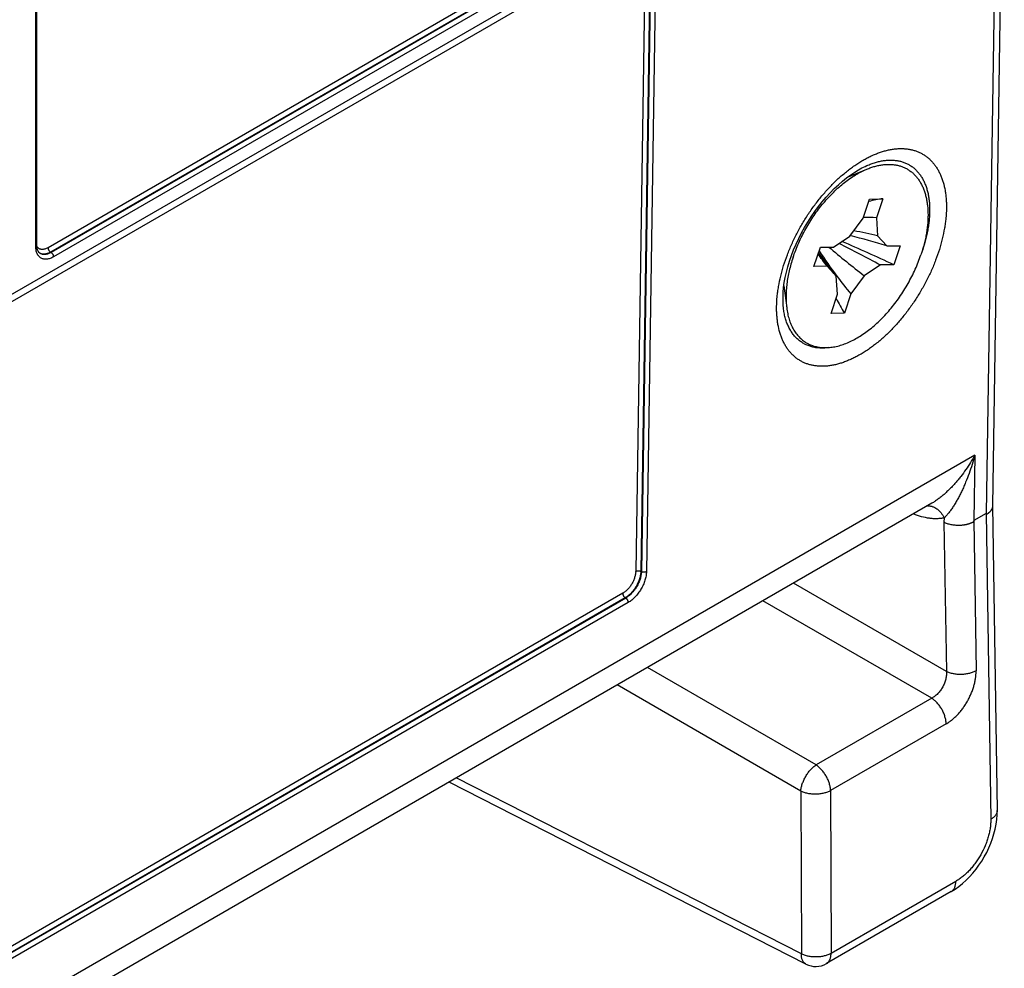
# Model space of a CAD drawing. Header units: inches. Extents: x 0 to 34, y 0 to 22.
# Tile 54 of 103: x 12.2 to 13.6, y 14.3 to 15.7. Entities that reach past the tile are written whole.
import ezdxf

# ---------------------------------------------------------------- set-up
doc = ezdxf.new("R2010")
doc.units = ezdxf.units.IN
doc.header["$LTSCALE"] = 1.87
doc.header["$MEASUREMENT"] = 0
doc.layers.get('0').update_dxf_attribs({"linetype": 'CONTINUOUS'})

msp = doc.modelspace()

# ---------------------------------------------------------------- linework, layer by layer
at = {"color": 7, "linetype": 'CONTINUOUS'}
for p, q in [((13.607, 16.0641), (13.5907, 14.9841)), ((13.5983, 16.0591), (13.5819, 14.9736)), ((12.2613, 15.3444), (12.2613, 15.9323)), ((12.2628, 15.3464), (12.2628, 15.9344)), ((12.0579, 15.1799), (13.2886, 15.8904)), ((12.0517, 15.1661), (13.2823, 15.8767)), ((13.0526, 15.7899), (12.2783, 15.3428)), ((13.0561, 15.7837), (12.2818, 15.3367)), ((13.0569, 15.7833), (12.2826, 15.3362)), ((13.0604, 15.7772), (12.2861, 15.3301)), ((13.1085, 15.7763), (13.0949, 14.8932)), ((13.1156, 15.7804), (13.1019, 14.8932)), ((13.1164, 15.7808), (13.1027, 14.8927)), ((13.1235, 15.7849), (13.1097, 14.8927)), ((13.389, 15.4406), (13.4158, 15.4518)), ((13.416, 15.4568), (13.4161, 15.4569)), ((13.4109, 15.384), (13.4198, 15.4104)), ((13.4198, 15.4104), (13.4383, 15.4108)), ((13.4383, 15.4108), (13.4294, 15.3844)), ((13.3923, 15.3586), (13.4109, 15.384)), ((13.4294, 15.3844), (13.431, 15.3594)), ((13.3698, 15.3437), (13.3923, 15.3586)), ((13.431, 15.3594), (13.4437, 15.3452)), ((12.2826, 15.3362), (12.2818, 15.3367)), ((13.3425, 15.3168), (13.3514, 15.3433)), ((13.3514, 15.3433), (13.3698, 15.3437)), ((13.4437, 15.3452), (13.4622, 15.3456)), ((13.4622, 15.3456), (13.4533, 15.3191)), ((12.2674, 15.3348), (12.2665, 15.3355)), ((13.3609, 15.3172), (13.3425, 15.3168)), ((13.3736, 15.3031), (13.3609, 15.3172)), ((13.4348, 15.3188), (13.4124, 15.3039)), ((13.4533, 15.3191), (13.4348, 15.3188)), ((13.3753, 15.2781), (13.3736, 15.3031)), ((13.4124, 15.3039), (13.3938, 15.2785)), ((13.3007, 15.2898), (13.3046, 15.2593)), ((13.3664, 15.2516), (13.3753, 15.2781)), ((13.3938, 15.2785), (13.3849, 15.252)), ((13.3001, 15.2593), (13.3001, 15.2593)), ((13.3849, 15.252), (13.3664, 15.2516)), ((13.566, 15.0546), (11.2077, 13.693)), ((13.566, 15.0546), (13.5646, 14.9636)), ((13.5063, 14.9877), (11.2261, 13.6712)), ((13.5907, 14.9841), (13.597, 14.561)), ((13.5233, 14.9674), (13.5232, 14.9614)), ((13.5819, 14.9737), (13.5645, 14.9637)), ((13.5819, 14.9737), (13.5882, 14.5487)), ((13.5232, 14.9614), (13.5265, 14.7541)), ((13.5645, 14.9637), (13.5678, 14.7552)), ((13.1027, 14.8927), (13.1019, 14.8932)), ((13.5265, 14.7541), (13.3141, 14.8768)), ((13.0768, 14.8627), (11.6838, 14.0584)), ((13.0803, 14.8565), (11.6873, 14.0522)), ((13.081, 14.8561), (11.688, 14.0518)), ((13.0845, 14.85), (11.6915, 14.0457)), ((13.081, 14.8561), (13.0803, 14.8565)), ((13.5061, 14.717), (13.2717, 14.8523)), ((13.3455, 14.6242), (13.1112, 14.7596)), ((13.3243, 14.5879), (13.0692, 14.7354)), ((13.5061, 14.717), (13.3455, 14.6242)), ((13.5262, 14.6813), (13.3656, 14.5886)), ((13.3314, 14.3476), (12.8356, 14.6005)), ((13.325, 14.3618), (12.8456, 14.6063)), ((13.3243, 14.5879), (13.325, 14.3618)), ((13.3656, 14.5886), (13.3662, 14.3625)), ((13.5395, 14.4625), (13.3662, 14.3625)), ((13.5333, 14.4483), (13.36, 14.3483))]:
    msp.add_line(p, q, dxfattribs=at)
for points in [[(13.3001, 15.2593), (13.2998, 15.2624), (13.2995, 15.2681), (13.2995, 15.2742), (13.2997, 15.2806), (13.3004, 15.2873), (13.3013, 15.2943), (13.3026, 15.3015), (13.3043, 15.3089), (13.3063, 15.3164), (13.3086, 15.3241), (13.3113, 15.3319), (13.3143, 15.3397), (13.3176, 15.3476), (13.3213, 15.3554), (13.3252, 15.3632), (13.3295, 15.3709), (13.334, 15.3784), (13.3387, 15.3858), (13.3436, 15.393), (13.3488, 15.3999), (13.3541, 15.4066), (13.3595, 15.413), (13.3651, 15.4191), (13.3708, 15.4249), (13.3765, 15.4302), (13.3822, 15.4352), (13.3879, 15.4398), (13.3936, 15.444), (13.3992, 15.4478), (13.4044, 15.451)], [(13.4044, 15.451), (13.409, 15.4535), (13.4138, 15.4558), (13.416, 15.4568)], [(12.2665, 15.3355), (12.2656, 15.3363), (12.2649, 15.3373), (12.2643, 15.3385), (12.2637, 15.3399), (12.2633, 15.3413), (12.263, 15.3429), (12.2628, 15.3446), (12.2628, 15.3464)], [(13.5333, 14.4483), (13.5385, 14.4515), (13.5438, 14.4553), (13.549, 14.4595), (13.554, 14.464), (13.5588, 14.4689), (13.5634, 14.474), (13.5677, 14.4793), (13.5718, 14.4849), (13.5756, 14.4907), (13.5792, 14.4967), (13.5825, 14.5028), (13.5854, 14.5091), (13.5881, 14.5154), (13.5905, 14.5219), (13.5925, 14.5285), (13.5942, 14.5351), (13.5955, 14.5418), (13.5964, 14.5484), (13.5969, 14.555), (13.597, 14.561)]]:
    msp.add_lwpolyline(points, dxfattribs=at)
for centre, radius, start, end in [((13.4952, 15.0631), 0.3524, 99.2904, 102.542), ((13.4159, 14.9891), 0.3955, 88.0418, 90.6915), ((13.2813, 14.7041), 0.6722, 77.1305, 80.0227), ((11.9267, 12.015), 3.6398, 65.2017, 66.4417), ((13.1083, 14.2574), 1.1384, 72.862, 75.5145), ((13.9254, 15.7167), 0.689, 213.3157, 216.8594), ((14.4009, 16.5809), 1.6149, 230.0143, 232.2568), ((10.1143, 9.05), 7.0938, 62.09013, 62.61263), ((12.2718, 15.3439), 0.01, 242.5398, 244.3706), ((13.9195, 15.7123), 0.6816, 216.8622, 219.5293), ((13.9176, 15.5718), 0.6214, 208.8273, 210.9703), ((13.345, 14.3743), 0.03, 242.9707, 300.0014)]:
    msp.add_arc(centre, radius, start, end, dxfattribs=at)
for points, knots in [([(13.4107, 15.4643), (13.4126, 15.4654), (13.4164, 15.4675), (13.4221, 15.4703), (13.4279, 15.4728), (13.4336, 15.475), (13.4392, 15.4768), (13.4447, 15.4783), (13.4502, 15.4794), (13.4556, 15.4801), (13.4608, 15.4805), (13.466, 15.4805), (13.471, 15.4801), (13.4758, 15.4794), (13.4805, 15.4783), (13.485, 15.4769), (13.4894, 15.4751), (13.4935, 15.4729), (13.4974, 15.4704), (13.5011, 15.4676), (13.5046, 15.4644), (13.5079, 15.4609), (13.5109, 15.4571), (13.5137, 15.4529), (13.5162, 15.4485), (13.5184, 15.4438), (13.5204, 15.4388), (13.5227, 15.4317), (13.5245, 15.4242), (13.5256, 15.4164), (13.5262, 15.4102), (13.5266, 15.4038), (13.5266, 15.395), (13.5261, 15.386), (13.525, 15.3767), (13.5235, 15.3672), (13.5215, 15.3575), (13.519, 15.3478), (13.5161, 15.3379), (13.5126, 15.328), (13.5087, 15.3182), (13.5056, 15.3108), (13.5021, 15.3035), (13.4985, 15.2962), (13.4946, 15.289), (13.4906, 15.2819), (13.4863, 15.2749), (13.4819, 15.2681), (13.4772, 15.2614), (13.4725, 15.2548), (13.4675, 15.2484), (13.4624, 15.2423), (13.4572, 15.2363), (13.4502, 15.2287), (13.4429, 15.2215), (13.4353, 15.2148), (13.4297, 15.2101), (13.4239, 15.2057), (13.4182, 15.2015), (13.4124, 15.1977), (13.4085, 15.1954), (13.4065, 15.1942)], [0, 0, 0, 0, 0.015773, 0.031141, 0.046096, 0.060634, 0.074757, 0.088474, 0.101794, 0.114734, 0.127314, 0.139563, 0.151512, 0.163198, 0.174665, 0.18596, 0.197136, 0.208246, 0.219347, 0.230493, 0.241742, 0.253144, 0.26475, 0.276604, 0.288745, 0.301208, 0.314021, 0.327208, 0.354756, 0.369149, 0.383958, 0.399181, 0.414813, 0.447269, 0.464072, 0.481235, 0.516563, 0.534688, 0.553086, 0.590593, 0.60965, 0.628868, 0.648219, 0.667671, 0.687192, 0.706751, 0.726315, 0.745854, 0.765334, 0.784724, 0.803994, 0.823113, 0.84205, 0.860777, 0.897487, 0.915423, 0.933045, 0.950332, 0.967264, 0.983825, 1, 1, 1, 1]), ([(13.4065, 15.1942), (13.4046, 15.1931), (13.4008, 15.191), (13.3951, 15.1882), (13.3893, 15.1857), (13.3836, 15.1835), (13.378, 15.1817), (13.3725, 15.1802), (13.367, 15.1791), (13.3616, 15.1784), (13.3563, 15.178), (13.3512, 15.178), (13.3462, 15.1784), (13.3414, 15.1791), (13.3367, 15.1802), (13.3322, 15.1816), (13.3278, 15.1834), (13.3237, 15.1856), (13.3198, 15.1881), (13.3161, 15.1909), (13.3126, 15.1941), (13.3093, 15.1976), (13.3063, 15.2014), (13.3035, 15.2055), (13.301, 15.21), (13.2988, 15.2147), (13.2968, 15.2197), (13.2945, 15.2268), (13.2927, 15.2343), (13.2916, 15.2421), (13.291, 15.2483), (13.2906, 15.2547), (13.2906, 15.2635), (13.2911, 15.2725), (13.2922, 15.2817), (13.2937, 15.2913), (13.2957, 15.301), (13.2982, 15.3107), (13.3011, 15.3206), (13.3046, 15.3304), (13.3085, 15.3403), (13.3116, 15.3477), (13.3151, 15.355), (13.3187, 15.3623), (13.3225, 15.3695), (13.3266, 15.3766), (13.3309, 15.3836), (13.3353, 15.3904), (13.3399, 15.3971), (13.3447, 15.4037), (13.3497, 15.41), (13.3548, 15.4162), (13.36, 15.4222), (13.367, 15.4298), (13.3743, 15.437), (13.3819, 15.4437), (13.3875, 15.4484), (13.3933, 15.4528), (13.399, 15.4569), (13.4048, 15.4608), (13.4087, 15.4631), (13.4107, 15.4643)], [0, 0, 0, 0, 0.015773, 0.031141, 0.046096, 0.060634, 0.074757, 0.088474, 0.101794, 0.114734, 0.127314, 0.139563, 0.151512, 0.163198, 0.174665, 0.18596, 0.197136, 0.208246, 0.219347, 0.230493, 0.241742, 0.253144, 0.26475, 0.276604, 0.288745, 0.301208, 0.314021, 0.327208, 0.354756, 0.369149, 0.383958, 0.399181, 0.414813, 0.447269, 0.464072, 0.481235, 0.516563, 0.534688, 0.553086, 0.590593, 0.60965, 0.628868, 0.648219, 0.667671, 0.687192, 0.706751, 0.726315, 0.745854, 0.765334, 0.784724, 0.803994, 0.823113, 0.84205, 0.860777, 0.897487, 0.915423, 0.933045, 0.950332, 0.967264, 0.983825, 1, 1, 1, 1]), ([(13.4161, 15.4569), (13.4181, 15.4577), (13.422, 15.4593), (13.4278, 15.4612), (13.4336, 15.4627), (13.4393, 15.4638), (13.4448, 15.4644), (13.4502, 15.4645), (13.4554, 15.4642), (13.4605, 15.4634), (13.4653, 15.4622), (13.4699, 15.4605), (13.4743, 15.4583), (13.4784, 15.4558), (13.4822, 15.4528), (13.4857, 15.4493), (13.489, 15.4455), (13.4919, 15.4413), (13.4945, 15.4367), (13.4968, 15.4318), (13.4988, 15.4265), (13.5004, 15.4208), (13.5017, 15.4149), (13.5026, 15.4087), (13.5031, 15.4023), (13.5033, 15.3956), (13.5032, 15.3887), (13.5027, 15.3816), (13.5018, 15.3743), (13.5006, 15.3669), (13.499, 15.3594), (13.4965, 15.3492), (13.4941, 15.3415), (13.4923, 15.3365)], [0, 0, 0, 0, 0.033138, 0.065141, 0.096031, 0.125843, 0.154633, 0.182482, 0.209491, 0.235779, 0.261487, 0.286782, 0.311834, 0.336826, 0.361946, 0.387375, 0.41328, 0.439817, 0.467122, 0.495307, 0.524465, 0.554667, 0.585961, 0.618376, 0.651926, 0.686605, 0.722395, 0.759264, 0.797167, 0.836052, 0.875853, 0.916501, 1, 1, 1, 1]), ([(13.3135, 15.3294), (13.3146, 15.3327), (13.3171, 15.3395), (13.3212, 15.3494), (13.3259, 15.3593), (13.331, 15.3689), (13.3366, 15.3784), (13.3426, 15.3875), (13.3489, 15.3963), (13.3556, 15.4047), (13.3626, 15.4126), (13.3698, 15.4201), (13.3772, 15.427), (13.3848, 15.4333), (13.3924, 15.439), (13.4002, 15.444), (13.4079, 15.4483), (13.4132, 15.4507), (13.4158, 15.4518)], [0, 0, 0, 0, 0.065, 0.130883, 0.197388, 0.264244, 0.331175, 0.397907, 0.464165, 0.529682, 0.594201, 0.657477, 0.719281, 0.779408, 0.837675, 0.893933, 0.948066, 1, 1, 1, 1]), ([(13.4158, 15.4518), (13.4177, 15.4526), (13.4214, 15.4541), (13.4271, 15.4558), (13.4327, 15.4572), (13.4382, 15.4581), (13.4435, 15.4586), (13.4487, 15.4586), (13.4538, 15.4582), (13.4586, 15.4573), (13.4633, 15.456), (13.4678, 15.4543), (13.472, 15.4522), (13.476, 15.4496), (13.4798, 15.4466), (13.4833, 15.4432), (13.4865, 15.4394), (13.4893, 15.4353), (13.4919, 15.4307), (13.4942, 15.4259), (13.4962, 15.4207), (13.4978, 15.4152), (13.4991, 15.4094), (13.5001, 15.4034), (13.5007, 15.3971), (13.501, 15.3906), (13.501, 15.3838), (13.5006, 15.3769), (13.4998, 15.3699), (13.4988, 15.3627), (13.4974, 15.3553), (13.495, 15.3454), (13.4928, 15.338), (13.4912, 15.3331)], [0, 0, 0, 0, 0.032619, 0.064161, 0.09465, 0.124129, 0.15266, 0.180325, 0.207227, 0.233488, 0.259248, 0.284665, 0.309905, 0.335142, 0.360548, 0.386293, 0.412531, 0.439406, 0.467039, 0.495535, 0.524976, 0.555425, 0.586925, 0.619502, 0.653164, 0.687906, 0.723706, 0.760534, 0.798346, 0.837088, 0.876698, 0.917108, 1, 1, 1, 1]), ([(12.2613, 15.3444), (12.2615, 15.3445), (12.2618, 15.3447), (12.2622, 15.3451), (12.2624, 15.3453), (12.2626, 15.3456), (12.2627, 15.3459), (12.2628, 15.3461), (12.2628, 15.3463), (12.2628, 15.3464)], [0, 0, 0, 0, 0.28927, 0.422527, 0.548488, 0.667887, 0.781864, 0.891952, 1, 1, 1, 1]), ([(12.2861, 15.3301), (12.2853, 15.3296), (12.2837, 15.3288), (12.2813, 15.3278), (12.2789, 15.3271), (12.2766, 15.3268), (12.2744, 15.3267), (12.2723, 15.3269), (12.2704, 15.3275), (12.2685, 15.3283), (12.2672, 15.3293), (12.2662, 15.3302), (12.2652, 15.3312), (12.2642, 15.3326), (12.2631, 15.3345), (12.2623, 15.3367), (12.2618, 15.3387), (12.2616, 15.3404), (12.2614, 15.3421), (12.2613, 15.3435), (12.2613, 15.3444)], [0, 0, 0, 0, 0.0743, 0.144746, 0.211354, 0.274312, 0.333983, 0.39095, 0.445974, 0.499976, 0.553978, 0.581322, 0.609043, 0.666012, 0.725685, 0.788633, 0.855241, 0.889988, 0.925702, 1, 1, 1, 1]), ([(12.2783, 15.3428), (12.2775, 15.3423), (12.276, 15.3416), (12.2737, 15.3408), (12.2718, 15.3404), (12.2704, 15.3403), (12.2694, 15.3404), (12.2684, 15.3405), (12.2674, 15.3408), (12.2665, 15.3411), (12.2657, 15.3416), (12.2649, 15.3421), (12.2641, 15.3428), (12.2634, 15.3435), (12.263, 15.344), (12.2629, 15.3443)], [0, 0, 0, 0, 0.15183, 0.292902, 0.423617, 0.485525, 0.545419, 0.603622, 0.660514, 0.716528, 0.772132, 0.827813, 0.884052, 0.941309, 1, 1, 1, 1]), ([(12.2818, 15.3367), (12.2812, 15.3363), (12.2799, 15.3356), (12.2779, 15.3348), (12.276, 15.3342), (12.2742, 15.3339), (12.2724, 15.3337), (12.2706, 15.3338), (12.269, 15.3342), (12.268, 15.3346), (12.2675, 15.3348)], [0, 0, 0, 0, 0.147563, 0.287943, 0.421146, 0.547446, 0.667417, 0.781963, 0.892315, 1, 1, 1, 1]), ([(12.2783, 15.3428), (12.2783, 15.3425), (12.2783, 15.3419), (12.2785, 15.341), (12.2789, 15.3401), (12.2793, 15.3393), (12.2798, 15.3385), (12.2804, 15.3377), (12.2811, 15.3371), (12.2816, 15.3368), (12.2818, 15.3367)], [0, 0, 0, 0, 0.114048, 0.237063, 0.366553, 0.499451, 0.632425, 0.762138, 0.885504, 1, 1, 1, 1]), ([(12.2826, 15.3362), (12.2819, 15.3358), (12.2805, 15.3351), (12.2784, 15.3342), (12.2764, 15.3336), (12.2744, 15.3333), (12.2725, 15.3333), (12.2707, 15.3335), (12.269, 15.334), (12.2679, 15.3345), (12.2674, 15.3348)], [0, 0, 0, 0, 0.148778, 0.289738, 0.422934, 0.548755, 0.667983, 0.781814, 0.891846, 1, 1, 1, 1]), ([(12.2861, 15.3301), (12.2861, 15.3304), (12.286, 15.3309), (12.2858, 15.3318), (12.2855, 15.3327), (12.2851, 15.3336), (12.2845, 15.3344), (12.2839, 15.3351), (12.2833, 15.3357), (12.2828, 15.3361), (12.2826, 15.3362)], [0, 0, 0, 0, 0.114048, 0.237063, 0.366553, 0.499451, 0.632425, 0.762138, 0.885504, 1, 1, 1, 1]), ([(13.3135, 15.3294), (13.3124, 15.3263), (13.3105, 15.3201), (13.3081, 15.3109), (13.3062, 15.3018), (13.3048, 15.2928), (13.304, 15.284), (13.3036, 15.2755), (13.3038, 15.2672), (13.3043, 15.2619), (13.3046, 15.2593)], [0, 0, 0, 0, 0.136912, 0.271119, 0.402216, 0.529835, 0.653655, 0.773411, 0.888902, 1, 1, 1, 1]), ([(13.3046, 15.2593), (13.305, 15.2565), (13.3059, 15.2512), (13.3078, 15.2435), (13.3104, 15.2364), (13.3136, 15.2299), (13.3168, 15.225), (13.3196, 15.2214), (13.3218, 15.2189), (13.3241, 15.2166), (13.3266, 15.2145), (13.3292, 15.2125), (13.3319, 15.2108), (13.3347, 15.2092), (13.3376, 15.2078), (13.3407, 15.2067), (13.3438, 15.2057), (13.347, 15.2049), (13.3515, 15.2042), (13.3573, 15.2038), (13.3644, 15.2041), (13.3718, 15.2052), (13.3794, 15.2071), (13.3872, 15.2098), (13.395, 15.2133), (13.4028, 15.2175), (13.4107, 15.2225), (13.4185, 15.2281), (13.4262, 15.2344), (13.4338, 15.2413), (13.4411, 15.2488), (13.4482, 15.2568), (13.455, 15.2652), (13.4615, 15.2741), (13.4676, 15.2834), (13.4733, 15.293), (13.4786, 15.3028), (13.4833, 15.3127), (13.4876, 15.3228), (13.49, 15.3297), (13.4912, 15.3331)], [0, 0, 0, 0, 0.029472, 0.057624, 0.084514, 0.110242, 0.134953, 0.146992, 0.158853, 0.170565, 0.182163, 0.19368, 0.205152, 0.216616, 0.228107, 0.239662, 0.251315, 0.263102, 0.275052, 0.299548, 0.325018, 0.35162, 0.379465, 0.408619, 0.439111, 0.470932, 0.504044, 0.538382, 0.573857, 0.610361, 0.64777, 0.685947, 0.724744, 0.764003, 0.803562, 0.843254, 0.88291, 0.922363, 0.961446, 1, 1, 1, 1]), ([(13.3609, 15.3172), (13.3587, 15.32), (13.3543, 15.3256), (13.3502, 15.3314), (13.3482, 15.3343)], [0, 0, 0, 0, 0.509034, 1, 1, 1, 1]), ([(13.3736, 15.3031), (13.3692, 15.3085), (13.3606, 15.3193), (13.3527, 15.3306), (13.349, 15.3363)], [0, 0, 0, 0, 0.507104, 1, 1, 1, 1]), ([(13.3633, 15.2041), (13.3612, 15.2038), (13.3571, 15.2033), (13.3511, 15.2033), (13.3453, 15.2038), (13.3397, 15.2049), (13.3344, 15.2066), (13.3294, 15.2089), (13.3247, 15.2117), (13.3203, 15.2151), (13.3164, 15.219), (13.3128, 15.2234), (13.3096, 15.2283), (13.3073, 15.2327), (13.3056, 15.2365), (13.3041, 15.2405), (13.3025, 15.2457), (13.301, 15.2523), (13.3004, 15.2569), (13.3001, 15.2593)], [0, 0, 0, 0, 0.065601, 0.128802, 0.189905, 0.24929, 0.307392, 0.364702, 0.421753, 0.479077, 0.537199, 0.596619, 0.657766, 0.721012, 0.75353, 0.786682, 0.854966, 0.926038, 1, 1, 1, 1]), ([(13.566, 15.0546), (13.5641, 15.0512), (13.5602, 15.0444), (13.5537, 15.0345), (13.5479, 15.0266), (13.543, 15.0205), (13.5393, 15.0161), (13.5354, 15.0119), (13.5315, 15.0078), (13.5274, 15.0039), (13.5233, 15.0001), (13.5191, 14.9966), (13.5149, 14.9934), (13.5106, 14.9904), (13.5077, 14.9886), (13.5063, 14.9877)], [0, 0, 0, 0, 0.130586, 0.260646, 0.389876, 0.454061, 0.51787, 0.581224, 0.644024, 0.706152, 0.767462, 0.827766, 0.886831, 0.944366, 1, 1, 1, 1]), ([(13.566, 15.0546), (13.5649, 15.0503), (13.5624, 15.0417), (13.5581, 15.0291), (13.5542, 15.0189), (13.5508, 15.0109), (13.5481, 15.0051), (13.5454, 14.9995), (13.5425, 14.9941), (13.5395, 14.9888), (13.5365, 14.9838), (13.5338, 14.9799), (13.5316, 14.9768), (13.53, 14.9747), (13.5283, 14.9727), (13.5267, 14.9708), (13.525, 14.969), (13.5239, 14.9679), (13.5233, 14.9674)], [0, 0, 0, 0, 0.137794, 0.273608, 0.407051, 0.47272, 0.537562, 0.601457, 0.664252, 0.725747, 0.785677, 0.843684, 0.87182, 0.899273, 0.925947, 0.951726, 0.976468, 1, 1, 1, 1]), ([(13.5002, 14.9843), (13.5008, 14.9843), (13.5019, 14.9843), (13.5036, 14.9841), (13.5053, 14.9838), (13.507, 14.9833), (13.5087, 14.9827), (13.5109, 14.9817), (13.5135, 14.98), (13.5159, 14.9779), (13.5178, 14.976), (13.5195, 14.974), (13.5215, 14.9711), (13.5228, 14.9687), (13.5233, 14.9674)], [0, 0, 0, 0, 0.055648, 0.111796, 0.168608, 0.226228, 0.284778, 0.344355, 0.466766, 0.593822, 0.659103, 0.725466, 0.861085, 1, 1, 1, 1]), ([(13.5907, 14.9841), (13.5907, 14.9838), (13.5906, 14.9832), (13.5905, 14.9824), (13.5903, 14.9815), (13.59, 14.9806), (13.5897, 14.9798), (13.5892, 14.9789), (13.5887, 14.9781), (13.5881, 14.9773), (13.5876, 14.9766), (13.5871, 14.9761), (13.5868, 14.9757), (13.5864, 14.9753), (13.5861, 14.975), (13.5858, 14.9748), (13.5856, 14.9746), (13.5854, 14.9745), (13.5851, 14.9743), (13.5849, 14.9741), (13.5847, 14.9739), (13.5845, 14.9737), (13.5842, 14.9735), (13.584, 14.9733), (13.5837, 14.9731), (13.5835, 14.9729), (13.5833, 14.9728), (13.5831, 14.9727), (13.583, 14.9726), (13.5829, 14.9726), (13.5828, 14.9726), (13.5827, 14.9726), (13.5825, 14.9727), (13.5824, 14.9728), (13.5822, 14.973), (13.5821, 14.9732), (13.582, 14.9734), (13.5819, 14.9736), (13.5819, 14.9737)], [0, 0, 0, 0, 0.054693, 0.109718, 0.16534, 0.221799, 0.279349, 0.338259, 0.398636, 0.460436, 0.524154, 0.557033, 0.590535, 0.624262, 0.657812, 0.674413, 0.690983, 0.70772, 0.724823, 0.74249, 0.760918, 0.780313, 0.800787, 0.821778, 0.842446, 0.862, 0.879771, 0.887858, 0.895398, 0.902448, 0.909146, 0.915695, 0.922276, 0.935977, 0.950792, 0.966668, 0.983245, 1, 1, 1, 1]), ([(13.5233, 14.9674), (13.5217, 14.9671), (13.5184, 14.9666), (13.5134, 14.9662), (13.5081, 14.9663), (13.5009, 14.967), (13.4916, 14.9689), (13.4843, 14.9714), (13.4806, 14.9729)], [0, 0, 0, 0, 0.113081, 0.228972, 0.348063, 0.470677, 0.727251, 1, 1, 1, 1]), ([(13.5645, 14.9637), (13.5645, 14.9635), (13.5645, 14.9633), (13.5644, 14.963), (13.5643, 14.9626), (13.5641, 14.9623), (13.5639, 14.9619), (13.5638, 14.9617), (13.5636, 14.9615), (13.5635, 14.9613), (13.5632, 14.9612), (13.563, 14.961), (13.5627, 14.9609), (13.5624, 14.9608), (13.5621, 14.9607), (13.5618, 14.9606), (13.5615, 14.9605), (13.5612, 14.9604), (13.5609, 14.9603), (13.5606, 14.9601), (13.5603, 14.96), (13.56, 14.9599), (13.5596, 14.9597), (13.5591, 14.9595), (13.5585, 14.9593), (13.5579, 14.9591), (13.5572, 14.9589), (13.5566, 14.9587), (13.5559, 14.9585), (13.5552, 14.9584), (13.5543, 14.9581), (13.5532, 14.9579), (13.5518, 14.9576), (13.5504, 14.9574), (13.549, 14.9572), (13.5475, 14.9571), (13.5461, 14.957), (13.5442, 14.9569), (13.5417, 14.9569), (13.5388, 14.9571), (13.536, 14.9574), (13.5332, 14.9579), (13.5305, 14.9586), (13.5279, 14.9593), (13.5255, 14.9603), (13.524, 14.961), (13.5232, 14.9614)], [0, 0, 0, 0, 0.007217, 0.015255, 0.023836, 0.032656, 0.041411, 0.049815, 0.053811, 0.057646, 0.064951, 0.07199, 0.078936, 0.085883, 0.092869, 0.099905, 0.107002, 0.114165, 0.12139, 0.128672, 0.135999, 0.143362, 0.150752, 0.165605, 0.180574, 0.195668, 0.210889, 0.22623, 0.241686, 0.257249, 0.272916, 0.304538, 0.336507, 0.368773, 0.40129, 0.434008, 0.466876, 0.499843, 0.56586, 0.631652, 0.696807, 0.760928, 0.823636, 0.884584, 0.943459, 1, 1, 1, 1]), ([(13.0949, 14.8932), (13.0949, 14.8925), (13.0948, 14.8912), (13.0945, 14.889), (13.094, 14.8869), (13.0934, 14.8847), (13.0927, 14.8824), (13.0917, 14.8802), (13.0907, 14.878), (13.0891, 14.8752), (13.0873, 14.8724), (13.0853, 14.8699), (13.0837, 14.8682), (13.082, 14.8665), (13.0803, 14.8651), (13.0786, 14.8638), (13.0774, 14.863), (13.0768, 14.8627)], [0, 0, 0, 0, 0.055472, 0.11352, 0.173901, 0.236317, 0.300422, 0.365834, 0.432145, 0.49893, 0.632127, 0.697728, 0.762091, 0.824829, 0.88559, 0.944065, 1, 1, 1, 1]), ([(13.1019, 14.8932), (13.1019, 14.8924), (13.1018, 14.8907), (13.1015, 14.8881), (13.1009, 14.8855), (13.1002, 14.8829), (13.0993, 14.8802), (13.0982, 14.8775), (13.0969, 14.8749), (13.0955, 14.8723), (13.0939, 14.8698), (13.0922, 14.8674), (13.0904, 14.8652), (13.0885, 14.8631), (13.0866, 14.8611), (13.0845, 14.8594), (13.0825, 14.8578), (13.0811, 14.8569), (13.0803, 14.8565)], [0, 0, 0, 0, 0.055531, 0.113624, 0.17404, 0.236479, 0.300596, 0.366011, 0.432316, 0.499087, 0.565889, 0.63229, 0.697862, 0.762194, 0.824902, 0.885634, 0.944083, 1, 1, 1, 1]), ([(13.1027, 14.8927), (13.1027, 14.8919), (13.1026, 14.8903), (13.1022, 14.8877), (13.1017, 14.8851), (13.1009, 14.8825), (13.1, 14.8798), (13.0989, 14.8771), (13.0976, 14.8745), (13.0962, 14.8719), (13.0946, 14.8694), (13.0929, 14.8671), (13.0911, 14.8648), (13.0892, 14.8627), (13.0872, 14.8607), (13.0852, 14.859), (13.0831, 14.8575), (13.0817, 14.8565), (13.081, 14.8561)], [0, 0, 0, 0, 0.055408, 0.113403, 0.173743, 0.23613, 0.300215, 0.365618, 0.431929, 0.498721, 0.565557, 0.632002, 0.697625, 0.762012, 0.824775, 0.885559, 0.944052, 1, 1, 1, 1]), ([(13.1097, 14.8927), (13.1097, 14.8917), (13.1096, 14.8898), (13.1092, 14.8868), (13.1086, 14.8838), (13.1077, 14.8807), (13.1066, 14.8776), (13.1053, 14.8745), (13.1039, 14.8714), (13.1022, 14.8684), (13.1004, 14.8655), (13.0984, 14.8627), (13.0963, 14.8601), (13.0941, 14.8576), (13.0918, 14.8553), (13.0894, 14.8533), (13.087, 14.8515), (13.0853, 14.8504), (13.0845, 14.85)], [0, 0, 0, 0, 0.05547, 0.113512, 0.173892, 0.236304, 0.300408, 0.365816, 0.432123, 0.498904, 0.565723, 0.632146, 0.697741, 0.762101, 0.824839, 0.885596, 0.944068, 1, 1, 1, 1]), ([(13.0949, 14.8932), (13.0951, 14.8934), (13.0956, 14.8936), (13.0965, 14.8939), (13.0974, 14.894), (13.0984, 14.8941), (13.0994, 14.894), (13.1003, 14.8938), (13.1012, 14.8936), (13.1017, 14.8933), (13.1019, 14.8932)], [0, 0, 0, 0, 0.113829, 0.236532, 0.365708, 0.498374, 0.631266, 0.761103, 0.884847, 1, 1, 1, 1]), ([(13.1097, 14.8927), (13.1095, 14.8925), (13.109, 14.8923), (13.1081, 14.892), (13.1072, 14.8919), (13.1062, 14.8918), (13.1053, 14.8919), (13.1043, 14.8921), (13.1035, 14.8923), (13.1029, 14.8926), (13.1027, 14.8927)], [0, 0, 0, 0, 0.113829, 0.236532, 0.365708, 0.498374, 0.631266, 0.761103, 0.884847, 1, 1, 1, 1]), ([(13.0768, 14.8627), (13.0768, 14.8624), (13.0769, 14.8618), (13.0771, 14.861), (13.0774, 14.8601), (13.0778, 14.8592), (13.0784, 14.8584), (13.079, 14.8576), (13.0796, 14.857), (13.0801, 14.8567), (13.0803, 14.8565)], [0, 0, 0, 0, 0.113372, 0.235988, 0.36535, 0.498347, 0.631575, 0.761609, 0.885283, 1, 1, 1, 1]), ([(13.0845, 14.85), (13.0845, 14.8502), (13.0845, 14.8508), (13.0843, 14.8517), (13.0839, 14.8526), (13.0835, 14.8535), (13.083, 14.8543), (13.0824, 14.855), (13.0817, 14.8557), (13.0812, 14.856), (13.081, 14.8561)], [0, 0, 0, 0, 0.113372, 0.235988, 0.36535, 0.498347, 0.631575, 0.761609, 0.885283, 1, 1, 1, 1]), ([(13.5265, 14.7541), (13.5266, 14.7533), (13.5266, 14.7515), (13.5265, 14.7489), (13.5261, 14.7462), (13.5256, 14.7435), (13.5248, 14.7407), (13.5235, 14.737), (13.5215, 14.7326), (13.5188, 14.7285), (13.5165, 14.7254), (13.5146, 14.7233), (13.5125, 14.7214), (13.5105, 14.7197), (13.5083, 14.7182), (13.5068, 14.7174), (13.5061, 14.717)], [0, 0, 0, 0, 0.057283, 0.116601, 0.177778, 0.240579, 0.304724, 0.369895, 0.501839, 0.633545, 0.698418, 0.762148, 0.824418, 0.884955, 0.943535, 1, 1, 1, 1]), ([(13.5262, 14.6813), (13.5276, 14.6822), (13.5305, 14.684), (13.5345, 14.687), (13.5386, 14.6906), (13.5424, 14.6944), (13.5462, 14.6987), (13.5497, 14.7032), (13.553, 14.708), (13.556, 14.7131), (13.5587, 14.7183), (13.5611, 14.7236), (13.5632, 14.729), (13.5649, 14.7344), (13.5662, 14.7397), (13.5672, 14.745), (13.5677, 14.7501), (13.5678, 14.7535), (13.5678, 14.7552)], [0, 0, 0, 0, 0.055757, 0.113978, 0.174441, 0.23686, 0.300909, 0.366217, 0.432392, 0.499021, 0.565682, 0.631953, 0.697424, 0.761696, 0.824399, 0.885203, 0.943812, 1, 1, 1, 1]), ([(13.5678, 14.7552), (13.5671, 14.7548), (13.5657, 14.754), (13.5634, 14.753), (13.561, 14.7522), (13.5584, 14.7514), (13.5557, 14.7508), (13.553, 14.7504), (13.5502, 14.7501), (13.5474, 14.7499), (13.5445, 14.7499), (13.5417, 14.7501), (13.5389, 14.7504), (13.5362, 14.7509), (13.5336, 14.7515), (13.5311, 14.7522), (13.5287, 14.7531), (13.5272, 14.7538), (13.5265, 14.7541)], [0, 0, 0, 0, 0.055673, 0.113794, 0.174129, 0.236397, 0.300272, 0.365401, 0.431402, 0.49788, 0.564432, 0.630652, 0.696141, 0.760512, 0.8234, 0.884469, 0.943419, 1, 1, 1, 1]), ([(13.5262, 14.6813), (13.5262, 14.6821), (13.5261, 14.6837), (13.5258, 14.6862), (13.5253, 14.6887), (13.5246, 14.6912), (13.5238, 14.6938), (13.5228, 14.6964), (13.5216, 14.6989), (13.5203, 14.7014), (13.5188, 14.7038), (13.5173, 14.7061), (13.5156, 14.7083), (13.5138, 14.7104), (13.512, 14.7123), (13.5101, 14.714), (13.5081, 14.7156), (13.5068, 14.7165), (13.5061, 14.717)], [0, 0, 0, 0, 0.055933, 0.114218, 0.174631, 0.236899, 0.300712, 0.365729, 0.431585, 0.4979, 0.564289, 0.630361, 0.695734, 0.760038, 0.82292, 0.884059, 0.943167, 1, 1, 1, 1]), ([(13.3243, 14.5879), (13.3243, 14.5887), (13.3245, 14.5903), (13.3249, 14.5928), (13.3255, 14.5954), (13.3263, 14.598), (13.3273, 14.6006), (13.3284, 14.6032), (13.3296, 14.6058), (13.331, 14.6083), (13.3326, 14.6108), (13.3342, 14.6132), (13.3359, 14.6154), (13.3377, 14.6175), (13.3396, 14.6195), (13.3415, 14.6213), (13.3435, 14.6228), (13.3448, 14.6238), (13.3455, 14.6242)], [0, 0, 0, 0, 0.055388, 0.113529, 0.174139, 0.236875, 0.301354, 0.367159, 0.433849, 0.500969, 0.568056, 0.634647, 0.700287, 0.76454, 0.826993, 0.887267, 0.945029, 1, 1, 1, 1]), ([(13.3656, 14.5886), (13.3655, 14.5894), (13.3655, 14.591), (13.3651, 14.5934), (13.3646, 14.5959), (13.364, 14.5985), (13.3631, 14.601), (13.3621, 14.6036), (13.3609, 14.6061), (13.3596, 14.6086), (13.3582, 14.611), (13.3566, 14.6133), (13.3549, 14.6155), (13.3532, 14.6176), (13.3513, 14.6195), (13.3494, 14.6213), (13.3475, 14.6228), (13.3461, 14.6238), (13.3455, 14.6242)], [0, 0, 0, 0, 0.055933, 0.114218, 0.174631, 0.236899, 0.300712, 0.365729, 0.431585, 0.4979, 0.564289, 0.630361, 0.695734, 0.760038, 0.82292, 0.884059, 0.943167, 1, 1, 1, 1]), ([(13.3656, 14.5886), (13.3649, 14.5882), (13.3634, 14.5875), (13.3611, 14.5865), (13.3587, 14.5857), (13.3562, 14.585), (13.3535, 14.5844), (13.3508, 14.584), (13.348, 14.5837), (13.3451, 14.5836), (13.3423, 14.5836), (13.3395, 14.5838), (13.3367, 14.5841), (13.334, 14.5846), (13.3314, 14.5852), (13.3289, 14.586), (13.3265, 14.5868), (13.325, 14.5875), (13.3243, 14.5879)], [0, 0, 0, 0, 0.055365, 0.113236, 0.173381, 0.235512, 0.299304, 0.364397, 0.430406, 0.496931, 0.563561, 0.629887, 0.6955, 0.760009, 0.823038, 0.884244, 0.943319, 1, 1, 1, 1]), ([(13.597, 14.561), (13.597, 14.5607), (13.5969, 14.5601), (13.5969, 14.5593), (13.5967, 14.5585), (13.5963, 14.5573), (13.5957, 14.5559), (13.5947, 14.5543), (13.5935, 14.5528), (13.5919, 14.5513), (13.5902, 14.55), (13.5889, 14.5491), (13.5882, 14.5487)], [0, 0, 0, 0, 0.053425, 0.107127, 0.161373, 0.216421, 0.329757, 0.44884, 0.57485, 0.708537, 0.85025, 1, 1, 1, 1]), ([(13.5882, 14.5487), (13.5882, 14.5478), (13.5882, 14.5458), (13.588, 14.5429), (13.5878, 14.5399), (13.5873, 14.5359), (13.5863, 14.5307), (13.5848, 14.5244), (13.5828, 14.5181), (13.5795, 14.5097), (13.5745, 14.4995), (13.5684, 14.4899), (13.5628, 14.4828), (13.5585, 14.4778), (13.554, 14.4733), (13.55, 14.4698), (13.5468, 14.4673), (13.5444, 14.4656), (13.542, 14.464), (13.5404, 14.463), (13.5395, 14.4625)], [0, 0, 0, 0, 0.027799, 0.056229, 0.085262, 0.114876, 0.17571, 0.238441, 0.302734, 0.368216, 0.50109, 0.633813, 0.699108, 0.763144, 0.825554, 0.88601, 0.915417, 0.944232, 0.972435, 1, 1, 1, 1]), ([(13.5333, 14.4483), (13.5336, 14.4485), (13.5341, 14.4488), (13.5348, 14.4493), (13.5354, 14.4499), (13.5362, 14.4508), (13.5372, 14.4521), (13.5381, 14.4538), (13.5387, 14.4557), (13.5392, 14.4579), (13.5395, 14.4601), (13.5395, 14.4617), (13.5395, 14.4625)], [0, 0, 0, 0, 0.053655, 0.107579, 0.162035, 0.21727, 0.330899, 0.450129, 0.576116, 0.709588, 0.850883, 1, 1, 1, 1]), ([(13.3662, 14.3625), (13.3656, 14.3621), (13.3641, 14.3613), (13.3618, 14.3604), (13.3594, 14.3596), (13.3569, 14.3589), (13.3542, 14.3583), (13.3515, 14.3579), (13.3487, 14.3576), (13.3458, 14.3575), (13.343, 14.3575), (13.3402, 14.3577), (13.3374, 14.358), (13.3347, 14.3585), (13.3321, 14.3591), (13.3296, 14.3598), (13.3272, 14.3607), (13.3257, 14.3614), (13.325, 14.3618)], [0, 0, 0, 0, 0.055365, 0.113236, 0.173381, 0.235512, 0.299304, 0.364397, 0.430406, 0.496931, 0.563561, 0.629887, 0.6955, 0.760009, 0.823038, 0.884244, 0.943319, 1, 1, 1, 1]), ([(13.3314, 14.3476), (13.3312, 14.3477), (13.3307, 14.348), (13.3299, 14.3485), (13.3293, 14.349), (13.3284, 14.3499), (13.3275, 14.3511), (13.3266, 14.3529), (13.3258, 14.3548), (13.3253, 14.357), (13.325, 14.3593), (13.325, 14.3609), (13.325, 14.3618)], [0, 0, 0, 0, 0.05228, 0.10488, 0.158109, 0.212261, 0.324284, 0.442838, 0.569177, 0.704034, 0.847679, 1, 1, 1, 1]), ([(13.36, 14.3483), (13.3603, 14.3484), (13.3608, 14.3488), (13.3615, 14.3493), (13.3621, 14.3499), (13.363, 14.3508), (13.3639, 14.352), (13.3648, 14.3538), (13.3655, 14.3557), (13.3659, 14.3578), (13.3662, 14.3601), (13.3663, 14.3617), (13.3662, 14.3625)], [0, 0, 0, 0, 0.053656, 0.107581, 0.162036, 0.217271, 0.330898, 0.450127, 0.576112, 0.709584, 0.85088, 1, 1, 1, 1])]:
    msp.add_open_spline(points, degree=3, knots=knots, dxfattribs=at)
for points in [[(12.2675, 15.3348), (12.2675, 15.3348), (12.2675, 15.3348), (12.2675, 15.3348)], [(13.5063, 14.9877), (13.5062, 14.9877), (13.5062, 14.9877), (13.5062, 14.9877)]]:
    msp.add_open_spline(points, degree=3, dxfattribs=at)

doc.saveas('drawing.dxf')
